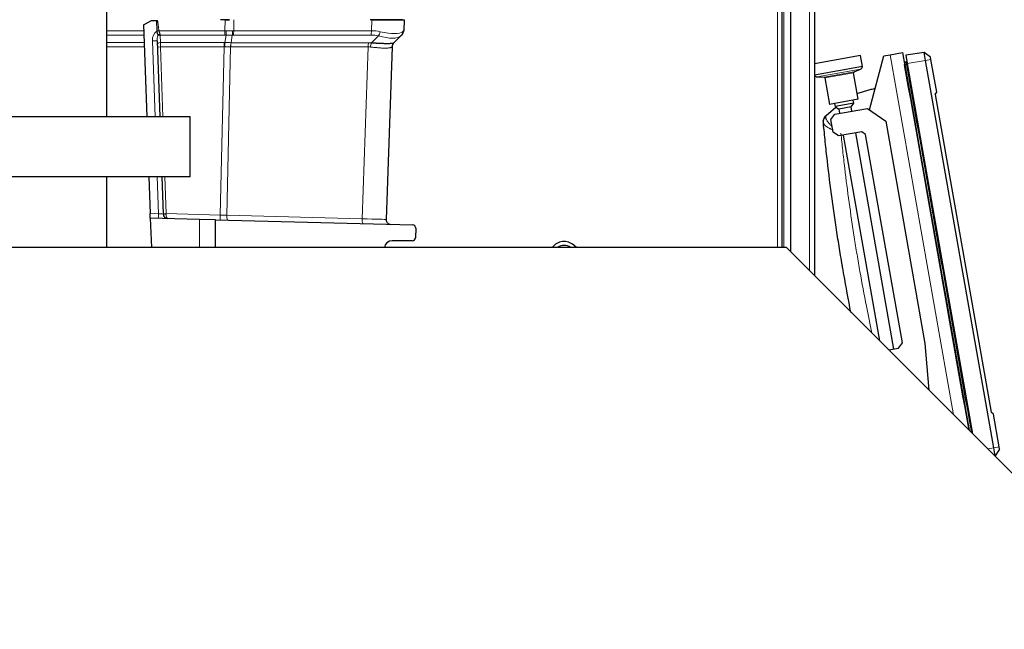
# Model space of a CAD drawing. Header units: inches. Extents: x 0 to 20790, y -12 to 14700.
# Tile 165 of 184: x 10980 to 11604, y 11747 to 12133. Entities that reach past the tile are written whole.
import ezdxf

# ---------------------------------------------------------------- set-up
doc = ezdxf.new("R2010")
doc.units = ezdxf.units.IN
doc.layers.add('1', color=7, linetype='Continuous', true_color=0xffffff)
doc.layers.add('254', color=7, linetype='Continuous', true_color=0xffffff)
doc.styles.add('latin_extended', font='simplex.shx')
doc.dimstyles.get("Standard").update_dxf_attribs({"dimtxt": 0.18, "dimasz": 0.18, "dimexe": 0.18, "dimexo": 0.0625, "dimgap": 0.09, "dimtad": 0, "dimtih": 1, "dimtoh": 1, "dimdec": 4, "dimzin": 0, "dimdsep": 46, "dimtxsty": 'Standard', "dimcen": 0.09, "dimadec": 0, "dimazin": 0, "dimtfac": 1, "dimtdec": 4, "dimtofl": 0, "dimtmove": 0, "dimatfit": 3, "dimfxl": 1, "dimtolj": 1, "dimtzin": 0, "dimarcsym": 0})

# ---------------------------------------------------------------- blocks, each defined once
blk = doc.blocks.new('_U11')
at = {"layer": '254', "color": 3, "linetype": 'Continuous', "lineweight": 13, "transparency": 16777216}
for p, q in [((11495.43, 12667.82), (12299.73, 12667.82)), ((12264.73, 12545.32), (12264.73, 9209.82)), ((10856.23, 9087.32), (12299.73, 9087.32))]:
    blk.add_line(p, q, dxfattribs=at)
at = {"layer": '254', "color": 3, "transparency": 16777216}
for points in [[(12285.14, 12545.32), (12244.31, 12545.32), (12264.73, 12667.82)], [(12244.31, 9209.82), (12285.14, 9209.82), (12264.73, 9087.32)]]:
    blk.add_solid(points, dxfattribs=at)
at = {"layer": 'Defpoints', "color": 0, "transparency": 16777216}
for p in [(11460.43, 12667.82), (10821.23, 9087.32), (12264.73, 9087.32)]:
    blk.add_point(p, dxfattribs=at)
at = {"layer": '254', "color": 2, "lineweight": 13, "transparency": 16777216, "insert": (12080.98, 10661.74), "char_height": 122.5, "attachment_point": 1, "rotation": 90, "style": 'latin_extended'}
blk.add_mtext('\\A1;3580', dxfattribs=at)
blk = doc.blocks.new('_U15')
at = {"layer": '254', "color": 3, "linetype": 'Continuous', "lineweight": 13, "transparency": 16777216}
for p, q in [((8907.16, 12130.32), (8907.16, 13278.92)), ((11914.73, 9629.82), (11914.73, 13278.92)), ((9029.66, 13243.92), (11792.23, 13243.92))]:
    blk.add_line(p, q, dxfattribs=at)
at = {"layer": '254', "color": 3, "transparency": 16777216}
for points in [[(9029.66, 13264.33), (9029.66, 13223.5), (8907.16, 13243.92)], [(11792.23, 13223.5), (11792.23, 13264.33), (11914.73, 13243.92)]]:
    blk.add_solid(points, dxfattribs=at)
at = {"layer": 'Defpoints', "color": 0, "transparency": 16777216}
for p in [(11914.73, 13243.92), (8907.16, 12095.32), (11914.73, 9594.82)]:
    blk.add_point(p, dxfattribs=at)
at = {"layer": '254', "color": 2, "lineweight": 13, "transparency": 16777216, "insert": (10195.11, 13427.67), "char_height": 122.5, "attachment_point": 1, "style": 'latin_extended'}
blk.add_mtext('\\A1;3008', dxfattribs=at)

msp = doc.modelspace()

# ---------------------------------------------------------------- linework, layer by layer
at = {"layer": '1', "color": 110, "linetype": 'Continuous', "lineweight": 13}
for p, q in [((11460.427, 11988.412), (11460.427, 12667.824)), ((11480.852, 11973.786), (11480.852, 12665.324)), ((11464.527, 12646.324), (11464.527, 11988.408)), ((11110.304, 12125.725), (11110.338, 12132.719)), ((11115.925, 12132.719), (11115.89, 12125.725)), ((11203.114, 12125.725), (11203.358, 12132.719)), ((11035.377, 12125.725), (11058.849, 12125.725)), ((11068.454, 12125.725), (11110.304, 12125.725)), ((11115.89, 12125.725), (11203.114, 12125.725)), ((11058.944, 12122.987), (11035.376, 12122.987)), ((11065.975, 12071.322), (11064.301, 12119.241)), ((11069.175, 12122.987), (11069.341, 12118.238)), ((11110.262, 12122.987), (11069.175, 12122.987)), ((11110.309, 12118.231), (11110.996, 12122.975)), ((11114.879, 12122.975), (11114.184, 12118.179)), ((11202.819, 12122.987), (11115.596, 12122.987)), ((11203.083, 12118.111), (11207.554, 12122.429)), ((11059.206, 12115.503), (11035.374, 12115.503)), ((11035.375, 12118.238), (11059.11, 12118.238)), ((11069.341, 12118.238), (11109.771, 12118.238)), ((11109.728, 12115.503), (11069.368, 12115.503)), ((11069.368, 12115.503), (11070.91, 12071.323)), ((11107.319, 12009.043), (11109.728, 12115.503)), ((11113.866, 12115.459), (11111.455, 12008.929)), ((11201.061, 12115.459), (11113.889, 12115.459)), ((11114.184, 12118.179), (11201.356, 12118.179)), ((11197.263, 12006.682), (11201.061, 12115.459)), ((11531.811, 12110.575), (11572.003, 11882.633)), ((11554.289, 12106.923), (11542.764, 12104.89)), ((11557.733, 12107.53), (11554.289, 12106.923)), ((11513.089, 12101.393), (11485.577, 12096.541)), ((11541.313, 12104.276), (11542.255, 12104.441)), ((11509.001, 12099.612), (11490.028, 12096.266)), ((11508.708, 12099.066), (11490.489, 12095.854)), ((11068.121, 12009.864), (11067.302, 12033.324)), ((11072.237, 12033.324), (11073.054, 12009.94)), ((11062.89, 12010.001), (11068.121, 12009.864)), ((11073.054, 12009.94), (11107.319, 12009.043)), ((11111.455, 12008.929), (11197.263, 12006.682)), ((11094.227, 12006.28), (11094.227, 11988.406)), ((11597.527, 11861.705), (11593.617, 11861.016)), ((11600.972, 11862.313), (11597.527, 11861.705))]:
    msp.add_line(p, q, dxfattribs=at)
at = {"layer": '1', "color": 2, "linetype": 'Continuous', "lineweight": 25}
for p, q in [((11463.227, 12665.024), (11463.227, 11988.406)), ((11468.852, 11985.786), (11468.852, 12665.324)), ((11483.852, 12662.324), (11483.852, 11970.79)), ((11035.377, 12071.324), (11035.377, 12138.324)), ((11058.717, 12129.502), (11063.813, 12132.182)), ((11063.813, 12132.182), (11066.847, 12132.288)), ((11066.847, 12132.288), (11067.082, 12125.558)), ((11113.074, 12132.719), (11107.492, 12132.719)), ((11110.338, 12132.719), (11113.074, 12132.719)), ((11209.436, 12132.719), (11202.331, 12132.719)), ((11203.358, 12132.719), (11209.436, 12132.719)), ((11209.436, 12132.719), (11223.814, 12132.719)), ((11222.771, 12132.719), (11209.436, 12132.719)), ((11223.814, 12132.719), (11223.57, 12125.725)), ((11058.717, 12129.502), (11060.748, 12071.322)), ((11067.082, 12125.558), (11067.084, 12125.508)), ((11067.303, 12119.245), (11068.976, 12071.322)), ((11221.772, 12122.429), (11217.352, 12118.16)), ((11222.351, 12122.987), (11221.772, 12122.429)), ((11216.213, 12115.499), (11212.396, 12006.213)), ((11513.054, 12109.987), (11483.852, 12104.838)), ((11514.281, 12103.032), (11513.054, 12109.987)), ((11518.718, 12075.718), (11527.872, 12109.88)), ((11527.872, 12109.88), (11531.811, 12110.575)), ((11531.811, 12110.575), (11539.689, 12111.964)), ((11539.689, 12111.964), (11581.866, 11872.77)), ((11553.397, 12111.978), (11541.802, 12110.348)), ((11541.802, 12110.348), (11542.764, 12104.89)), ((11557.471, 12109.018), (11553.397, 12111.978)), ((11554.289, 12106.923), (11553.397, 12111.978)), ((11597.527, 11861.705), (11554.289, 12106.923)), ((11557.733, 12107.53), (11557.471, 12109.018)), ((11561.367, 12086.923), (11557.733, 12107.53)), ((11514.281, 12103.032), (11483.896, 12097.674)), ((11509.001, 12099.612), (11513.089, 12101.393)), ((11541.026, 12104.382), (11541.033, 12104.384)), ((11541.033, 12104.384), (11541.033, 12104.384)), ((11541.053, 12104.231), (11541.06, 12104.233)), ((11541.191, 12104.963), (11541.961, 12106.114)), ((11542.764, 12104.89), (11584.085, 11870.551)), ((11483.852, 12097.926), (11483.896, 12097.674)), ((11485.577, 12096.541), (11490.028, 12096.266)), ((11490.489, 12095.854), (11493.441, 12079.112)), ((11511.66, 12082.325), (11508.708, 12099.066)), ((11511.66, 12082.325), (11493.441, 12079.112)), ((11508.807, 12079.791), (11508.46, 12081.76)), ((11560.413, 12085.271), (11561.367, 12086.923)), ((11560.413, 12085.271), (11595.876, 11884.146)), ((11491.303, 12072.123), (11497.517, 12077.337)), ((11496.642, 12079.677), (11496.989, 12077.707)), ((11496.817, 12072.926), (11517.498, 12076.573)), ((11508.807, 12079.791), (11496.989, 12077.707)), ((11496.989, 12077.707), (11499.306, 12076.085)), ((11507.185, 12077.474), (11499.306, 12076.085)), ((11499.306, 12076.085), (11499.771, 12073.447)), ((11507.185, 12077.474), (11508.807, 12079.791)), ((11507.65, 12074.836), (11507.185, 12077.474)), ((11517.498, 12076.573), (11529.082, 12068.461)), ((11088.227, 12033.324), (11088.227, 12071.438)), ((11494.383, 12069.451), (11496.817, 12072.926)), ((11495.772, 12061.572), (11494.383, 12069.451)), ((11529.082, 12068.461), (11553.914, 11927.634)), ((11499.248, 12059.139), (11495.772, 12061.572)), ((11514.02, 12061.744), (11499.248, 12059.139)), ((11502.202, 12059.66), (11525.157, 11929.477)), ((11534.218, 11924.161), (11510.081, 12061.049)), ((11516.337, 12060.121), (11514.02, 12061.744)), ((11539.606, 11928.157), (11516.337, 12060.121)), ((11088.227, 12033.324), (10868.227, 12033.324)), ((11035.377, 11988.405), (11035.377, 12033.324)), ((11062.075, 12033.324), (11062.89, 12010.001)), ((11070.303, 12033.325), (11071.128, 12009.703)), ((11062.991, 12007.098), (11062.89, 12010.001)), ((11094.227, 12006.28), (11062.991, 12007.098)), ((11062.991, 12007.098), (11063.644, 11988.407)), ((11104.227, 12006.019), (11094.227, 12006.28)), ((11104.227, 12006.019), (11229.257, 12002.745)), ((11104.227, 11988.407), (11104.227, 12006.019)), ((11231.203, 12000.675), (11230.993, 11994.649)), ((11466.227, 11988.406), (10856.227, 11988.406)), ((11228.994, 11992.719), (11216.254, 11992.719)), ((11333.01, 11988.406), (11331.315, 11989.96)), ((11661.227, 11793.406), (11466.227, 11988.406)), ((11537.172, 11924.682), (11539.606, 11928.157)), ((11553.914, 11927.634), (11556.494, 11898.14)), ((11531.034, 11923.599), (11537.172, 11924.682)), ((11597.338, 11882.92), (11595.876, 11884.146)), ((11600.972, 11862.313), (11597.338, 11882.92)), ((11598.418, 11856.65), (11597.527, 11861.705)), ((11601.234, 11860.825), (11598.418, 11856.65)), ((11601.234, 11860.825), (11600.972, 11862.313)), ((11598.418, 11856.65), (11598.059, 11856.574))]:
    msp.add_line(p, q, dxfattribs=at)
for centre, radius, start, end in [((11219.572, 12125.865), 4, 314, 358), ((11220.21, 12115.359), 4, 134, 178), ((11512.29, 12103.226), 2, 293.540716, 354.424215), ((11485.701, 12098.538), 2, 205.575785, 266.459284), ((11489.997, 12095.767), 0.5, 10, 86.459284), ((11509.201, 12099.153), 0.5, 113.540716, 190), ((11074.126, 12009.808), 3, 182, 268.5), ((11215.394, 12006.109), 3, 178, 268.5), ((11229.204, 12000.745), 2, 358, 88.5), ((11228.994, 11994.719), 2, 270, 358), ((11216.254, 11987.719), 5, 90, 172.099875), ((11325.234, 11983.324), 9, 47.5, 145.619852), ((11325.234, 11983.324), 6.5, 51.432805, 128.570986)]:
    msp.add_arc(centre, radius, start, end, dxfattribs=at)
at = {"layer": '1', "color": 110, "linetype": 'Continuous', "lineweight": 13}
for centre, major_axis, ratio, start_param, end_param in [((11069.298, 12119.415), (-0.235, 6.724), 0.7431451, 0.4115168, 1.5707963), ((11068.524, 12125.655), (-1.989, -0.207), 0.0383473, 4.7434644, 5.518997), ((11110.165, 12125.865), (0, 4), 0.0348995, 3.9095375, 4.6774824), ((11109.246, 12102.865), (26.881, 3.055), 0.8427908, 1.4041356, 1.4361157), ((11110.899, 12125.853), (0.128, 3.998), 0.0679389, 3.9111856, 4.6795426), ((11109.408, 12135.954), (-26.986, 1.643), 0.3756022, 1.6588614, 1.8042124), ((11114.207, 12125.853), (-0.131, 3.998), 0.2095523, 3.902155, 4.670512), ((11109.246, 12102.865), (25.18, 13.299), 0.7384298, 0.9505649, 0.9825451), ((11114.923, 12125.865), (0, 4), 0.2419219, 3.9095375, 4.6774824), ((11202.147, 12125.865), (0, 4), 0.2419219, 3.9095375, 4.6774824), ((11195.755, 12102.865), (25.365, 13.654), 0.722843, 0.7050916, 0.9259224), ((11206.882, 12125.306), (0.96, 3.883), 0.4458674, 3.9942267, 4.7811627), ((11196.911, 12135.954), (-26.574, 10.002), 0.2465223, 2.1198236, 3.0036605), ((11218.994, 12125.306), (-2.779, 2.877), 0.9510037, 3.1415927, 3.9285287), ((11195.755, 12102.865), (27.815, 22.861), 0.0022709, 6.0603513, 6.2811821), ((11064.305, 12119.14), (2.998, 0.105), 0.0336829, 0, 1.5707963), ((11069.302, 12119.314), (-0.159, 4.566), 0.4377405, 0.7750669, 1.5707963), ((11069.201, 12122.203), (-1.999, -0.07), 0.6108356, 4.7187237, 5.4900072), ((11069.224, 12121.549), (-1.999, -0.07), 0.719748, 4.7115128, 5.4874559), ((11069.073, 12125.865), (-0.21, 4), 0.017402, 2.2262358, 2.3727361), ((11109.343, 12099.987), (16.627, 16.546), 0.960838, 0.7359069, 0.7678872), ((11109.408, 12135.954), (-26.95, 2.209), 0.4758532, 1.6687068, 1.8140579), ((11109.918, 12099.987), (18.213, 18.125), 0.7774598, 0.6632101, 0.6951902), ((11196.427, 12099.987), (18.775, 18.131), 0.753739, 0.4419184, 0.6627493), ((11196.911, 12135.954), (-25.429, 12.761), 0.3072628, 2.1502579, 3.0340948), ((11069.39, 12116.799), (-1.999, -0.07), 0.719748, 4.7115128, 6.2831853), ((11069.437, 12115.431), (-1.999, -0.07), 0.0368135, 4.7460091, 6.2831853), ((11069.44, 12115.36), (-0.07, 4), 0.0174444, 0.7676402, 1.5348869), ((11109.868, 12115.36), (0, -4), 0.0348995, 3.9095375, 4.6767843), ((11108.468, 12091.343), (4.096, 23.926), 0.8196572, 0.1204905, 0.1429436), ((11108.371, 12094.22), (17.565, 17.386), 0.9433493, 0.7389043, 0.7613576), ((11110.406, 12115.354), (-0.09, -3.999), 0.058133, 3.9105847, 4.6776128), ((11114.833, 12115.302), (-0.005, -4), 0.2419645, 3.9097584, 4.673399), ((11114.856, 12115.301), (0, -4), 0.2419219, 3.9095375, 4.6731191), ((11202.028, 12115.301), (0, -4), 0.2419219, 3.9095375, 4.6731191), ((11195.352, 12091.192), (12.408, 22.627), 0.7066026, 0.2989551, 0.3739731), ((11194.679, 12094.07), (19.482, 19.123), 0.7536205, 0.5797521, 0.6547701), ((11203.755, 12115.234), (-0.317, -3.987), 0.3160454, 3.9317134, 4.6962714), ((11195.358, 12091.359), (20.855, 24.14), 0.002496, 6.2800837, 6.3599312), ((11494.562, 12067.805), (4.978, 0.468), 0.9597088, 2.2536205, 3.1415927), ((11068.117, 12009.965), (-0.079, -2.999), 0.0020575, 0, 1.5371699), ((11068.117, 12009.965), (-3.011, 0.262), 0.0331858, 1.5748603, 3.1456566), ((11073.124, 12009.869), (1.999, 0.07), 0.0368135, 1.6044165, 3.1415927), ((11073.127, 12009.773), (1.999, 0.07), 0.0587977, 3.1415927, 4.6729666), ((11074.126, 12009.808), (0.079, 2.999), 0.3572125, 1.6318829, 3.1415927), ((11073.125, 12009.834), (0.017, 3.001), 0.0238693, 1.5356304, 1.6313959), ((11107.424, 12008.936), (-0.079, -2.999), 0.0358188, 4.67771, 6.2831853), ((11106.604, 12008.957), (-19.993, 0.534), 0.0052231, 4.4674049, 4.676729), ((11112.181, 12008.811), (-0.079, -2.999), 0.2428118, 4.6794646, 6.2831853), ((11197.988, 12006.564), (-0.079, -2.999), 0.2428118, 4.6794646, 6.2831853), ((11192.402, 12006.711), (-19.995, 0.497), 0.0047621, 3.1415449, 4.4669268)]:
    msp.add_ellipse(centre, major_axis=major_axis, ratio=ratio, start_param=start_param, end_param=end_param, dxfattribs=at)
at = {"layer": '1', "color": 2, "linetype": 'Continuous', "lineweight": 25}
for centre, major_axis, ratio, start_param, end_param in [((11220.131, 12115.283), (2.779, -2.877), 0.9934032, 3.1415927, 3.910304), ((11542.791, 12105.558), (0.985, 0.174), 0.9999987, 1.7145918, 2.3773027), ((11542.791, 12105.558), (-0.985, -0.174), 0.9999989, 4.8561844, 5.5190236), ((11541.981, 12104.435), (0.936, 0.165), 0.9999987, 2.3780513, 2.9318041), ((11541.981, 12104.435), (-0.936, -0.165), 0.9999989, 5.5196438, 6.0795335), ((11541.988, 12104.397), (-0.936, -0.165), 0.0014601, 0.1205484, 0.7635412), ((11542.967, 12104.568), (-0.985, -0.174), 0.0014601, 0.7635651, 1.4270009)]:
    msp.add_ellipse(centre, major_axis=major_axis, ratio=ratio, start_param=start_param, end_param=end_param, dxfattribs=at)
for points, degree in [([(11066.847, 12132.288), (11066.951, 12132.292), (11067.162, 12132.299), (11067.378, 12132.307), (11067.489, 12132.311)], 3), ([(11541.06, 12104.233), (11541.033, 12104.384), (11541.033, 12104.385), (11541.033, 12104.384), (11541.033, 12104.384)], 3), ([(11581.874, 11872.762), (11568.269, 11949.918), (11554.665, 12027.074), (11541.06, 12104.233)], 3), ([(11541.961, 12106.114), (11541.191, 12104.963)], 1), ([(11541.313, 12104.276), (11541.267, 12104.535), (11541.214, 12104.837), (11541.191, 12104.964), (11541.192, 12104.963)], 3), ([(11541.961, 12106.114), (11541.192, 12104.963)], 1), ([(11541.961, 12106.114), (11541.96, 12106.115), (11542.024, 12105.755), (11542.175, 12104.897), (11542.255, 12104.441)], 3), ([(11489.538, 12067.826), (11489.495, 12068.289), (11489.541, 12069.197), (11489.929, 12070.402), (11490.543, 12071.394), (11491.044, 12071.905), (11491.303, 12072.123)], 3)]:
    msp.add_open_spline(points, degree=degree, dxfattribs=at)
at = {"layer": '1', "color": 110, "linetype": 'Continuous', "lineweight": 13}
for points, knots in [([(11067.489, 12132.311), (11067.521, 12132.176), (11067.551, 12132.04), (11067.609, 12131.769), (11067.637, 12131.633), (11067.716, 12131.224), (11067.765, 12130.951), (11067.858, 12130.404), (11067.901, 12130.13), (11067.984, 12129.582), (11068.023, 12129.307), (11068.099, 12128.757), (11068.135, 12128.482), (11068.205, 12127.931), (11068.238, 12127.656), (11068.336, 12126.829), (11068.397, 12126.277), (11068.454, 12125.725)], [0, 0, 0, 0, 0.0625, 0.0625, 0.125, 0.125, 0.25, 0.25, 0.375, 0.375, 0.5, 0.5, 0.625, 0.625, 0.75, 0.75, 1, 1, 1, 1]), ([(11068.454, 12125.725), (11068.463, 12125.671), (11068.473, 12125.617), (11068.496, 12125.51), (11068.508, 12125.458), (11068.549, 12125.301), (11068.58, 12125.199), (11068.648, 12124.999), (11068.684, 12124.901), (11068.757, 12124.706), (11068.795, 12124.61), (11068.851, 12124.467), (11068.869, 12124.419), (11068.905, 12124.325), (11068.923, 12124.278), (11068.974, 12124.138), (11069.006, 12124.046), (11069.063, 12123.865), (11069.088, 12123.775), (11069.126, 12123.598), (11069.14, 12123.511), (11069.146, 12123.424)], [0, 0, 0, 0, 0.0625, 0.0625, 0.125, 0.125, 0.25, 0.25, 0.375, 0.375, 0.5, 0.5, 0.5625, 0.5625, 0.625, 0.625, 0.75, 0.75, 0.875, 0.875, 1, 1, 1, 1]), ([(11113.866, 12115.459), (11113.26, 12115.458), (11112.649, 12115.46), (11111.419, 12115.474), (11110.8, 12115.484), (11110.177, 12115.498)], [0, 0, 0, 0, 0.5, 0.5, 1, 1, 1, 1]), ([(11113.866, 12115.459), (11113.868, 12115.459), (11113.87, 12115.459), (11113.874, 12115.459), (11113.876, 12115.459), (11113.882, 12115.459), (11113.886, 12115.459), (11113.889, 12115.459)], [0, 0, 0, 0, 0.2576628, 0.2576628, 0.5153256, 0.5153256, 1, 1, 1, 1]), ([(11114.184, 12118.179), (11114.182, 12118.179), (11114.181, 12118.179), (11114.177, 12118.179), (11114.175, 12118.179), (11114.17, 12118.179), (11114.167, 12118.179), (11114.164, 12118.179)], [0, 0, 0, 0, 0.2581912, 0.2581912, 0.5163823, 0.5163823, 1, 1, 1, 1]), ([(11216.147, 12115.432), (11216.106, 12115.388), (11216.047, 12115.343), (11215.895, 12115.254), (11215.802, 12115.21), (11215.582, 12115.124), (11215.455, 12115.083), (11215.166, 12115.006), (11215.005, 12114.969), (11214.737, 12114.919), (11214.643, 12114.903), (11214.496, 12114.88), (11214.445, 12114.873), (11214.343, 12114.859), (11214.291, 12114.852), (11214.026, 12114.819), (11213.799, 12114.797), (11213.315, 12114.76), (11212.803, 12114.732), (11212.231, 12114.722), (11211.63, 12114.72), (11211.315, 12114.724), (11210.944, 12114.734), (11210.902, 12114.735), (11210.819, 12114.737), (11210.777, 12114.739), (11210.65, 12114.743), (11210.395, 12114.751), (11210.134, 12114.763), (11209.603, 12114.788), (11209.239, 12114.809), (11208.489, 12114.859), (11208.104, 12114.887), (11207.313, 12114.951), (11206.906, 12114.986), (11206.281, 12115.042), (11206.07, 12115.061), (11205.749, 12115.091), (11205.641, 12115.101), (11205.424, 12115.122), (11205.316, 12115.132), (11204.77, 12115.184), (11204.326, 12115.227), (11203.424, 12115.313), (11202.966, 12115.356), (11202.5, 12115.398)], [0, 0, 0, 0, 0.0625, 0.0625, 0.125, 0.125, 0.1875, 0.1875, 0.25, 0.25, 0.28125, 0.28125, 0.296875, 0.296875, 0.3125, 0.3125, 0.375, 0.375, 0.4375, 0.5, 0.5, 0.5625, 0.5625, 0.5703125, 0.5703125, 0.578125, 0.578125, 0.59375, 0.625, 0.625, 0.6875, 0.6875, 0.75, 0.75, 0.8125, 0.8125, 0.84375, 0.84375, 0.859375, 0.859375, 0.875, 0.875, 0.9375, 0.9375, 1, 1, 1, 1]), ([(11491.072, 12071.215), (11491.064, 12071.066), (11491.071, 12070.911), (11491.115, 12070.588), (11491.152, 12070.421), (11491.255, 12070.074), (11491.388, 12069.716), (11491.578, 12069.334), (11491.741, 12069.039), (11491.8, 12068.939), (11491.892, 12068.787), (11491.924, 12068.736), (11491.973, 12068.659), (11491.99, 12068.633), (11492.024, 12068.582), (11492.176, 12068.349), (11492.346, 12068.111), (11492.671, 12067.683), (11492.847, 12067.465), (11493.221, 12067.024), (11493.62, 12066.576), (11494.067, 12066.115), (11494.362, 12065.822), (11494.421, 12065.764), (11494.542, 12065.646), (11494.603, 12065.587), (11494.789, 12065.409), (11494.915, 12065.291), (11495.057, 12065.16), (11495.07, 12065.148), (11495.083, 12065.136)], [0, 0, 0, 0, 0.0995025, 0.0995025, 0.199005, 0.199005, 0.2985075, 0.39801, 0.39801, 0.4477612, 0.4477612, 0.4726368, 0.4726368, 0.4850746, 0.4850746, 0.4975124, 0.5970149, 0.5970149, 0.6965174, 0.6965174, 0.7960199, 0.8955224, 0.8955224, 0.920398, 0.920398, 0.9452736, 0.9452736, 0.9950249, 0.9950249, 1, 1, 1, 1]), ([(11491.303, 12072.123), (11491.272, 12072.097), (11491.216, 12072.021), (11491.172, 12071.896), (11491.133, 12071.746), (11491.117, 12071.658), (11491.09, 12071.456), (11491.08, 12071.343), (11491.072, 12071.215)], [0, 0, 0, 0, 0.25, 0.5, 0.5, 0.75, 0.75, 1, 1, 1, 1]), ([(11495.674, 12062.828), (11495.545, 12062.887), (11495.101, 12063.094), (11494.677, 12063.3), (11494.239, 12063.52), (11494.095, 12063.594), (11493.884, 12063.704), (11493.814, 12063.741), (11493.676, 12063.814), (11493.608, 12063.85), (11493.271, 12064.032), (11492.758, 12064.32), (11492.295, 12064.602), (11491.858, 12064.882), (11491.652, 12065.02), (11491.267, 12065.293), (11491.065, 12065.445), (11490.88, 12065.595), (11490.839, 12065.628), (11490.819, 12065.645), (11490.76, 12065.694), (11490.721, 12065.727), (11490.607, 12065.826), (11490.536, 12065.89), (11490.332, 12066.082), (11490.091, 12066.331), (11489.912, 12066.568), (11489.764, 12066.799), (11489.705, 12066.911), (11489.62, 12067.129), (11489.594, 12067.234), (11489.584, 12067.336)], [0, 0, 0, 0, 0.0353627, 0.123057, 0.123057, 0.1669042, 0.1669042, 0.1888277, 0.1888277, 0.2107513, 0.2107513, 0.2984456, 0.3861399, 0.3861399, 0.4738342, 0.4738342, 0.5615285, 0.5724903, 0.5724903, 0.5834521, 0.5834521, 0.6053757, 0.6053757, 0.6492228, 0.6492228, 0.7369171, 0.8246114, 0.8246114, 0.9123057, 0.9123057, 1, 1, 1, 1]), ([(11500.667, 12060.808), (11501.033, 12057.14), (11501.417, 12053.474), (11502.018, 12047.977), (11502.223, 12046.145), (11502.641, 12042.483), (11502.855, 12040.652), (11503.942, 12031.502), (11504.881, 12024.191), (11506.896, 12009.587), (11507.971, 12002.294), (11509.687, 11991.369), (11510.276, 11987.729), (11511.186, 11982.273), (11511.493, 11980.455), (11512.116, 11976.82), (11512.432, 11975.003), (11514.034, 11965.922), (11515.382, 11958.671), (11517.927, 11945.666), (11519.099, 11939.906), (11520.314, 11934.155)], [0, 0, 0, 0, 0.0862515, 0.0862515, 0.1293773, 0.1293773, 0.172503, 0.172503, 0.345006, 0.345006, 0.5175091, 0.5175091, 0.6037606, 0.6037606, 0.6468863, 0.6468863, 0.6900121, 0.6900121, 0.8625151, 0.8625151, 1, 1, 1, 1])]:
    msp.add_open_spline(points, degree=3, knots=knots, dxfattribs=at)
at = {"layer": '1', "color": 2, "linetype": 'Continuous', "lineweight": 25}
for points, knots in [([(11067.084, 12125.508), (11067.088, 12125.388), (11067.107, 12125.15), (11067.144, 12124.916), (11067.178, 12124.743), (11067.19, 12124.686), (11067.21, 12124.6), (11067.217, 12124.571), (11067.231, 12124.515), (11067.238, 12124.487), (11067.276, 12124.347), (11067.308, 12124.238), (11067.379, 12124.028), (11067.416, 12123.926), (11067.464, 12123.803), (11067.474, 12123.779), (11067.494, 12123.73), (11067.504, 12123.706), (11067.534, 12123.635), (11067.554, 12123.588), (11067.594, 12123.497), (11067.613, 12123.453), (11067.652, 12123.366), (11067.671, 12123.324), (11067.698, 12123.261), (11067.707, 12123.24), (11067.724, 12123.198), (11067.732, 12123.177), (11067.746, 12123.135), (11067.752, 12123.114), (11067.763, 12123.071), (11067.767, 12123.048), (11067.768, 12123.024)], [0, 0, 0, 0, 0.125, 0.25, 0.25, 0.3125, 0.3125, 0.34375, 0.34375, 0.375, 0.375, 0.5, 0.5, 0.625, 0.625, 0.65625, 0.65625, 0.6875, 0.6875, 0.75, 0.75, 0.8125, 0.8125, 0.875, 0.875, 0.90625, 0.90625, 0.9375, 0.9375, 0.96875, 0.96875, 1, 1, 1, 1]), ([(11067.768, 12123.024), (11067.774, 12122.937), (11067.778, 12122.853), (11067.784, 12122.728), (11067.785, 12122.688), (11067.788, 12122.607), (11067.789, 12122.567), (11067.789, 12122.527)], [0, 0, 0, 0, 0.5, 0.5, 0.75, 0.75, 1, 1, 1, 1]), ([(11203.083, 12118.111), (11203.581, 12118.091), (11204.071, 12118.068), (11205.038, 12118.022), (11205.514, 12117.998), (11206.1, 12117.968), (11206.217, 12117.962), (11206.45, 12117.95), (11206.566, 12117.944), (11206.91, 12117.926), (11207.137, 12117.915), (11207.808, 12117.881), (11208.244, 12117.859), (11209.092, 12117.82), (11209.504, 12117.802), (11210.306, 12117.77), (11210.695, 12117.757), (11211.26, 12117.741), (11211.446, 12117.736), (11211.72, 12117.73), (11211.81, 12117.728), (11211.945, 12117.726), (11211.989, 12117.725), (11212.078, 12117.724), (11212.475, 12117.717), (11212.85, 12117.715), (11213.483, 12117.717), (11214.082, 12117.725), (11214.613, 12117.745), (11215.112, 12117.77), (11215.344, 12117.786), (11215.613, 12117.808), (11215.666, 12117.812), (11215.769, 12117.822), (11215.82, 12117.827), (11215.968, 12117.842), (11216.061, 12117.853), (11216.327, 12117.885), (11216.485, 12117.909), (11216.761, 12117.958), (11216.88, 12117.984), (11217.08, 12118.036), (11217.162, 12118.062), (11217.286, 12118.113), (11217.329, 12118.138), (11217.352, 12118.16)], [0, 0, 0, 0, 0.0625, 0.0625, 0.125, 0.125, 0.140625, 0.140625, 0.15625, 0.15625, 0.1875, 0.1875, 0.25, 0.25, 0.3125, 0.3125, 0.375, 0.375, 0.40625, 0.40625, 0.421875, 0.421875, 0.4296875, 0.4296875, 0.4375, 0.5, 0.5, 0.5625, 0.625, 0.625, 0.6875, 0.6875, 0.703125, 0.703125, 0.71875, 0.71875, 0.75, 0.75, 0.8125, 0.8125, 0.875, 0.875, 0.9375, 0.9375, 1, 1, 1, 1]), ([(11541.032, 12104.469), (11541.032, 12104.449), (11541.031, 12104.419), (11541.032, 12104.39), (11541.033, 12104.383), (11541.033, 12104.384), (11541.033, 12104.384)], [0, 0, 0, 0, 0.4185608, 0.7828854, 0.9114962, 1, 1, 1, 1]), ([(11511.013, 12085.984), (11511.423, 12086.115), (11511.834, 12086.245), (11513.166, 12086.664), (11514.089, 12086.948), (11515.939, 12087.507), (11516.865, 12087.781), (11518.256, 12088.184), (11518.72, 12088.317), (11519.649, 12088.581), (11520.579, 12088.842), (11521.509, 12089.098), (11522.102, 12089.259), (11522.228, 12089.294), (11522.355, 12089.328)], [0, 0, 0, 0, 0.109185, 0.109185, 0.3542005, 0.3542005, 0.599216, 0.599216, 0.7217237, 0.7217237, 0.8442314, 0.9667392, 0.9667392, 1, 1, 1, 1]), ([(11088.227, 12071.324), (11088.227, 12071.324), (11088.186, 12071.324), (11087.905, 12071.324), (11087.219, 12071.324), (11086.19, 12071.324), (11084.82, 12071.324), (11083.115, 12071.324), (11081.079, 12071.324), (11078.718, 12071.324), (11076.041, 12071.324), (11073.055, 12071.324), (11069.771, 12071.324), (11066.198, 12071.324), (11062.347, 12071.324), (11058.232, 12071.324), (11053.864, 12071.324), (11049.258, 12071.324), (11044.427, 12071.324), (11039.389, 12071.324), (11034.157, 12071.324), (11028.749, 12071.324), (11023.182, 12071.324), (11017.473, 12071.324), (11011.64, 12071.324), (11005.702, 12071.324), (10999.677, 12071.324), (10993.585, 12071.324), (10987.445, 12071.324), (10981.275, 12071.324), (10975.096, 12071.324), (10968.926, 12071.324), (10964.833, 12071.324), (10962.794, 12071.324)], [0, 0, 0, 0, 0.0157182, 0.0485276, 0.081337, 0.1141464, 0.1469558, 0.1797652, 0.2125746, 0.245384, 0.2781934, 0.3110028, 0.3438122, 0.3766215, 0.4094309, 0.4422403, 0.4750497, 0.5078591, 0.5406685, 0.5734779, 0.6062873, 0.6390967, 0.6719061, 0.7047155, 0.7375249, 0.7703343, 0.8031436, 0.835953, 0.8687624, 0.9015718, 0.9343812, 0.9671906, 1, 1, 1, 1]), ([(11489.584, 12067.336), (11489.576, 12067.42), (11489.57, 12067.493), (11489.558, 12067.616), (11489.553, 12067.667), (11489.546, 12067.747), (11489.543, 12067.777), (11489.54, 12067.807), (11489.539, 12067.818), (11489.538, 12067.824), (11489.538, 12067.826), (11489.538, 12067.826), (11489.538, 12067.826)], [0, 0, 0, 0, 0.2506195, 0.2506195, 0.501239, 0.501239, 0.7518585, 0.7518585, 0.8771683, 0.9398232, 0.9711506, 1, 1, 1, 1]), ([(11507.04, 11947.283), (11507.021, 11947.38), (11507.002, 11947.477), (11505.421, 11955.495), (11503.939, 11963.431), (11502.361, 11972.378), (11502.187, 11973.372), (11501.841, 11975.361), (11501.327, 11978.345), (11500.153, 11985.312), (11499.192, 11991.289), (11497.331, 12003.252), (11496.171, 12011.238), (11494.012, 12027.231), (11493.013, 12035.238), (11491.866, 12045.261), (11491.641, 12047.266), (11491.203, 12051.278), (11490.56, 12057.297), (11489.962, 12063.319), (11489.584, 12067.336)], [0, 0, 0, 0, 0.002444, 0.002444, 0.2019552, 0.2019552, 0.2268941, 0.2268941, 0.251833, 0.3017108, 0.4014664, 0.4014664, 0.6009776, 0.6009776, 0.8004888, 0.8004888, 0.8503666, 0.8503666, 0.9002444, 1, 1, 1, 1])]:
    msp.add_open_spline(points, degree=3, knots=knots, dxfattribs=at)
at = {"layer": '1', "color": 110, "linetype": 'Continuous', "lineweight": 13}
for points in [[(11110.309, 12118.231), (11110.961, 12118.22), (11112.256, 12118.199), (11113.531, 12118.185), (11114.164, 12118.179)], [(11582.191, 11872.444), (11568.565, 11949.721), (11554.939, 12026.998), (11541.313, 12104.276)], [(11542.255, 12104.441), (11555.961, 12026.716), (11569.666, 11948.99), (11583.371, 11871.265)]]:
    msp.add_open_spline(points, degree=3, dxfattribs=at)

# ---------------------------------------------------------------- dimensions: what is measured, and where the dimension line sits
at = {"layer": '254', "color": 2, "linetype": 'Continuous', "lineweight": 13}
dim = msp.add_linear_dim(base=(11914.727, 13243.916), p1=(8907.162, 12095.324), p2=(11914.727, 9594.824), dimstyle='Standard', override={"dimscale": 35, "dimtxt": 3.5, "dimasz": 3.5, "dimexe": 1, "dimexo": 1, "dimgap": 1.75, "dimtad": 1, "dimtih": 1, "dimtoh": 0, "dimdec": 0, "dimlfac": 1, "dimzin": 8, "dimdsep": 46, "dimlunit": 2, "dimtxsty": 'latin_extended', "dimsah": 1, "dimse1": 0, "dimse2": 0, "dimsd1": 0, "dimsd2": 0, "dimclrd": 3, "dimclre": 3, "dimclrt": 2, "dimtol": 0, "dimtm": -0.1, "dimtfac": 0.714286, "dimtdec": 3, "dimtofl": 1, "dimtmove": 0, "dimtzin": 8, "dimlwd": 13, "dimlwe": 13}, dxfattribs=at)
dim.commit()
dim.dimension.update_dxf_attribs({"geometry": '_U15', "text_midpoint": (10410.944, 13243.916), "dimtype": 160})
dim = msp.add_linear_dim(base=(12264.727048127, 9087.32427118), p1=(11460.427095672, 12667.824270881), p2=(10821.22708408, 9087.32427118), angle=90, dimstyle='Standard', override={"dimscale": 35, "dimtxt": 3.5, "dimasz": 3.5, "dimexe": 1, "dimexo": 1, "dimgap": 1.75, "dimtad": 1, "dimtih": 0, "dimtoh": 0, "dimdec": 0, "dimlfac": 1, "dimzin": 8, "dimdsep": 46, "dimlunit": 2, "dimtxsty": 'latin_extended', "dimsah": 1, "dimse1": 0, "dimse2": 0, "dimsd1": 0, "dimsd2": 0, "dimclrd": 3, "dimclre": 3, "dimclrt": 2, "dimtol": 0, "dimtm": -0.1, "dimtfac": 0.714286, "dimtdec": 3, "dimtofl": 1, "dimtmove": 0, "dimtzin": 8, "dimlwd": 13, "dimlwe": 13}, dxfattribs=at)
dim.commit()
dim.dimension.update_dxf_attribs({"geometry": '_U11', "text_midpoint": (12264.727048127, 10877.574271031), "dimtype": 160})

doc.saveas('drawing.dxf')
